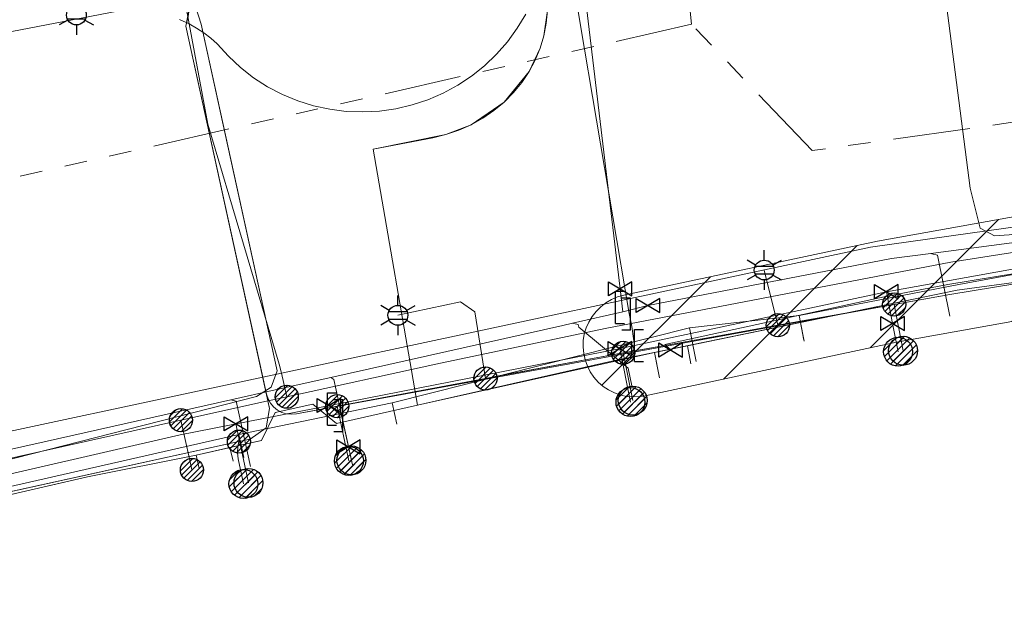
# Model space of a CAD drawing. Header units: metres. Extents: x 197355 to 199157, y 355772 to 356286.
# Tile 82 of 256: x 197862 to 197900, y 355847 to 355870. Entities that reach past the tile are written whole.
import ezdxf
from ezdxf.enums import TextEntityAlignment as Align
from ezdxf.lldxf.tags import DXFTag

# ---------------------------------------------------------------- set-up
doc = ezdxf.new("R2010")
doc.units = ezdxf.units.M
doc.linetypes.add('RI-GWA', pattern=[18.45, 6, -1.8, 1.75, -1.8, 1.75, -1.8, 1.75, -1.8])
for name, color, linetype, lineweight in [('B-WE-KL-BRANDSTOF_ENEXISNETBEHEERB.V.-G', 40, 'KL-BRANDSTOF-N', 18), ('B-WE-KL-BRANDSTOF_ENEXISNETBEHEERB.V.-V', 40, 'Continuous', 18), ('B-WE-KL-DATA_ENEXISNETBEHEERB.V.-G', 90, 'KL-DATA-N', 18), ('B-WE-KL-DATA_HULPSTUK_KPNB.V.-S', 90, 'Continuous', 25), ('B-WE-KL-DATA_KABELBUNDEL_KPNB.V.-G', 90, 'Continuous', 18), ('B-WE-KL-DATA_KABELBUNDEL_ZIGGOB.V.-G', 94, 'Continuous', 18), ('B-WE-KL-DATA_TELECOM_REGGEFIBEROPERATORB.V.-G', 90, 'KL-TELECOM-ALGEMEEN-N', 18), ('B-WE-KL-DATA_TELECOM_ZIGGOB.V.-G', 94, 'KL-TELECOM-ALGEMEEN-N', 18), ('B-WE-KL-ET_LS_ENEXISNETBEHEERB.V.-G', 190, 'KL-LS-N', 18), ('B-WE-KL-ET_LS_HULPSTUK_ENEXISNETBEHEERB.V.-G', 190, 'Continuous', 18), ('B-WE-KL-ET_LS_HULPSTUK_ENEXISNETBEHEERB.V.-S', 190, 'Continuous', 25), ('B-WE-KL-ET_LS_KABELBUNDEL_ENEXISNETBEHEERB.V.-G', 190, 'KL-BUNDEL-N', 18), ('B-WE-KL-ET_MS_10 kV_ENEXISNETBEHEERB.V.-G', 130, 'KL-MS-N', 18), ('B-WE-KL-ET_MS_ENEXISNETBEHEERB.V.-G', 130, 'KL-MS-N', 18), ('B-WE-KL-GAS_HULPSTUK_ENEXISNETBEHEERB.V.-S', 30, 'Continuous', 25), ('B-WE-KL-GAS_LD_AANSLUITLEIDING_30 MBAR_PE_32_ENEXISNETBEHEERB.V.-G', 50, 'KL-GAS-LD-N', 18), ('B-WE-KL-GAS_LD_ENEXISNETBEHEERB.V.-G', 50, 'KL-GAS-LD-N', 18), ('B-WE-KL-GAS_LD_HOOFDLEIDING_30 MBAR_PVC_160_ENEXISNETBEHEERB.V.-G', 50, 'KL-GAS-LD-N', 18), ('B-WE-KL-GAS_LD_HOOFDLEIDING_30 MBAR_PVC_250_ENEXISNETBEHEERB.V.-G', 50, 'KL-GAS-LD-N', 18), ('B-WE-KL-GAS_LD_HOOFDLEIDING_30 MBAR_PVC_ENEXISNETBEHEERB.V.-G', 50, 'KL-GAS-LD-N', 18), ('B-WE-KL-WATER_HULPSTUK_NVWATERLEIDINGMAATSCHAPPIJLIMBURG-S', 170, 'Continuous', 25), ('B-WE-KL-WATER_TRANSPORTLEIDING_NVWATERLEIDINGMAATSCHAPPIJLIMBURG-G', 170, 'KL-WATER-TR-N', 18), ('B-WE-RI-GWA_GEMEENTEROERMOND-G', 30, 'RI-GWA', 18)]:
    doc.layers.add(name, color=color, linetype=linetype, lineweight=lineweight)
doc.styles.add('NLCS-ISO', font='NLCS-ISO.ttf')
doc.styles.get("Standard").update_dxf_attribs({"font": 'isocp.shx'})
tags = doc.linetypes.add('KL-BRANDSTOF-N', pattern='A,4,-0.5,[105,NLCS.SHX,S=0.5,R=0,X=0.75,Y=0],-2,4,-1,["B",Standard,S=1,R=0,X=-0.15,Y=-0.5],-1.5', length=13).pattern_tags.tags
tags[18] = DXFTag(74, 10)
doc.linetypes.add('KL-BUNDEL-N', pattern='A,28,-5,[103,NLCS.SHX,S=1.25,R=0,X=0,Y=0],-5,[103,NLCS.SHX,S=1.25,R=0,X=0,Y=0],-5,[103,NLCS.SHX,S=1.25,R=0,X=0,Y=0],-5,[103,NLCS.SHX,S=1.25,R=0,X=0,Y=0],-5', length=53)
tags = doc.linetypes.add('KL-DATA-N', pattern='A,4,-1,[101,NLCS.SHX,S=0.5,R=0,X=0,Y=0],-1,4,-1,["D",Standard,S=1,R=0,X=-0.25,Y=-0.5],-1.5', length=12.5).pattern_tags.tags
tags[18] = DXFTag(74, 10)
tags = doc.linetypes.add('KL-GAS-LD-N', pattern='A,4,-1,[69,NLCS.SHX,S=0.5,R=0,X=0,Y=0],-1,4,-1,["L",Standard,S=1,R=0,X=0.25,Y=-0.5],-2', length=13).pattern_tags.tags
tags[18] = DXFTag(74, 10)
tags = doc.linetypes.add('KL-LS-N', pattern='A,4,-1,[103,NLCS.SHX,S=0.75,R=0,X=0,Y=0],-1,4,-1,["L",Standard,S=1,R=0,X=0,Y=-0.5],-2', length=13).pattern_tags.tags
tags[18] = DXFTag(74, 10)
tags = doc.linetypes.add('KL-MS-N', pattern='A,4,-1,[103,NLCS.SHX,S=0.75,R=0,X=0,Y=0],-1,4,-1,["M",Standard,S=1,R=0,X=0,Y=-0.5],-2', length=13).pattern_tags.tags
tags[18] = DXFTag(74, 10)
doc.linetypes.add('KL-TELECOM-ALGEMEEN-N', pattern='A,7,-1,[101,NLCS.SHX,S=0.5,R=0,X=0,Y=0],-1', length=9)
doc.linetypes.add('KL-WATER-TR-N', pattern='A,7,-0.5,[168,NLCS.SHX,S=0.75,R=0,X=0.75,Y=0],-2,[168,NLCS.SHX,S=0.75,R=0,X=0.75,Y=0],-2', length=11.5)

# ---------------------------------------------------------------- blocks, each defined once
blk = doc.blocks.new('SKL-ET_HULP_MOF-SO')
h = blk.add_hatch()
h.set_pattern_fill('ANSI31', color=256, scale=6, style=0)
h.set_pattern_definition([(45, (-2.25, -126.982), (-0.53033, 0.53033), [])])
edge = h.paths.add_edge_path()
edge.add_arc((0, 0), 2.25, 0, 360)
at = {"linetype": 'Continuous'}
blk.add_circle((0, 0), 2.25, dxfattribs=at)
blk = doc.blocks.new('SKL-WTB_HULP_AFSLUITER-SO')
for p, q in [((2.3, 1.37), (-2.3, -1.37)), ((-2.3, 1.37), (2.3, -1.37)), ((2.3, -1.37), (2.3, 1.37))]:
    blk.add_line(p, q)
at = {"ltscale": 0.1}
blk.add_line((-2.3, -1.37), (-2.3, 1.37), dxfattribs=at)
blk = doc.blocks.new('SKL-WTB_HULP_AANSLUITPUNT-SO')
h = blk.add_hatch()
h.set_pattern_fill('ANSI31', color=256, scale=3, style=0)
h.set_pattern_definition([(45, (-1.125, -63.491), (-0.265165, 0.265165), [])])
edge = h.paths.add_edge_path()
edge.add_arc((0, 0), 1.125, 0, 360)
at = {"linetype": 'Continuous'}
blk.add_circle((0, 0), 1.125, dxfattribs=at)
blk = doc.blocks.new('SKL-WTB_HULP_VERLOOPSTUK-SO')
for p, q in [((-0.539, -0.383), (-0.539, 0.867)), ((-0.539, 0.867), (-0.193, 0.867)), ((0.048, 0.598), (-0.298, 0.598)), ((0.048, -0.652), (0.048, 0.598)), ((-0.539, -0.383), (-0.193, -0.383)), ((0.048, -0.652), (-0.298, -0.652))]:
    blk.add_line(p, q)
blk = doc.blocks.new('SKL-WTB_HULP_EINDKAP-SO')
for p, q in [((0, -0.625), (0, 0.625)), ((0, 0.625), (0.346, 0.625)), ((0, -0.625), (0.346, -0.625))]:
    blk.add_line(p, q)
blk = doc.blocks.new('SKL-ET_HULP_AANSLUITPUNT-SO')
h = blk.add_hatch()
h.set_pattern_fill('ANSI31', color=256, scale=30, style=0)
h.set_pattern_definition([(45, (-11.25, -634.91), (-2.65165, 2.65165), [])])
edge = h.paths.add_edge_path()
edge.add_arc((0, 0), 11.25, 0, 360)
at = {"linetype": 'Continuous'}
blk.add_circle((0, 0), 11.25, dxfattribs=at)
blk = doc.blocks.new('B-SIE-WEG_LICHTMAST-SO')
at = {"ltscale": 0.1}
for p, q in [((0, 0.386), (0, 0.772)), ((-0.334, 0.193), (-0.668, 0.386)), ((0.334, 0.193), (0.668, 0.386)), ((-0.334, -0.193), (-0.668, -0.386)), ((0.334, -0.193), (0.668, -0.386)), ((0, -0.386), (0, -0.772))]:
    blk.add_line(p, q, dxfattribs=at)
at = {"flags": 128}
for points in [[(-0.354, 0.152), (0.354, 0.152)], [(-0.354, -0.152), (0.354, -0.152)]]:
    blk.add_lwpolyline(points, dxfattribs=at)
at = {"ltscale": 0.1}
blk.add_circle((0, 0), 0.386, dxfattribs=at)
at = {"style": 'NLCS-ISO'}
blk.add_attdef('TYPE', text='', height=0.549, dxfattribs=at).set_placement((0, 0.772), align=Align.BOTTOM_CENTER)

msp = doc.modelspace()

# ---------------------------------------------------------------- hatches: boundary and pattern name
at = {"layer": 'B-WE-KL-BRANDSTOF_ENEXISNETBEHEERB.V.-V'}
h = msp.add_hatch(dxfattribs=at)
h.set_pattern_fill('ANSI31', color=256, style=0)
h.paths.add_polyline_path([(197885.862, 355855.628), (197886.07, 355855.661), (197895.843, 355857.748), (197909.164, 355860.133), (197936.567, 355863.395), (197939.651, 355863.628), (197939.9, 355863.663), (197940.144, 355863.729), (197940.378, 355863.825), (197940.599, 355863.951), (197940.8, 355864.102), (197940.981, 355864.278), (197941.14, 355864.477), (197941.271, 355864.692), (197941.374, 355864.923), (197941.447, 355865.166), (197941.489, 355865.414), (197941.5, 355865.667), (197941.478, 355865.92), (197941.424, 355866.167), (197941.341, 355866.404), (197941.227, 355866.63), (197941.085, 355866.841), (197940.92, 355867.031), (197940.731, 355867.199), (197940.521, 355867.342), (197940.297, 355867.456), (197940.058, 355867.543), (197939.811, 355867.598), (197939.56, 355867.621), (197939.35, 355867.616), (197936.223, 355867.38), (197908.632, 355864.098), (197895.105, 355861.68), (197885.235, 355859.573), (197884.992, 355859.505), (197884.76, 355859.406), (197884.541, 355859.279), (197884.34, 355859.126), (197884.159, 355858.947), (197884.004, 355858.748), (197883.875, 355858.532), (197883.773, 355858.299), (197883.702, 355858.056), (197883.662, 355857.807), (197883.654, 355857.554), (197883.678, 355857.303), (197883.733, 355857.057), (197883.819, 355856.819), (197883.935, 355856.593), (197884.078, 355856.384), (197884.245, 355856.196), (197884.437, 355856.029), (197884.647, 355855.889), (197884.872, 355855.776), (197885.111, 355855.692), (197885.359, 355855.639), (197885.611, 355855.618)])

# ---------------------------------------------------------------- linework, layer by layer
at = {"layer": 'B-WE-KL-BRANDSTOF_ENEXISNETBEHEERB.V.-G', "linetype": 'ByBlock', "ltscale": 0.5, "flags": 128}
msp.add_lwpolyline([(197908.632, 355864.098), (197895.105, 355861.68), (197885.235, 355859.573), (197884.992, 355859.505), (197884.76, 355859.406), (197884.541, 355859.279), (197884.34, 355859.126), (197884.159, 355858.947), (197884.004, 355858.748), (197883.875, 355858.532), (197883.773, 355858.299), (197883.702, 355858.056), (197883.662, 355857.807), (197883.654, 355857.554), (197883.678, 355857.303), (197883.733, 355857.057), (197883.819, 355856.819), (197883.935, 355856.593), (197884.078, 355856.384), (197884.245, 355856.196), (197884.437, 355856.029), (197884.647, 355855.889), (197884.872, 355855.776), (197885.111, 355855.692), (197885.359, 355855.639), (197885.611, 355855.618), (197885.862, 355855.628), (197885.862, 355855.628), (197886.07, 355855.661), (197895.843, 355857.748), (197909.164, 355860.133)], dxfattribs=at)
at = {"layer": 'B-WE-KL-DATA_ENEXISNETBEHEERB.V.-G', "ltscale": 0.5, "flags": 128}
for points in [[(197898.715, 355863.744), (197897.792, 355870.852)], [(197898.715, 355863.744), (197899.074, 355862.287)]]:
    msp.add_lwpolyline(points, dxfattribs=at)
at = {"layer": 'B-WE-KL-DATA_KABELBUNDEL_KPNB.V.-G', "ltscale": 0.5, "flags": 128}
for points in [[(197872.123, 355855.627), (197872.123, 355855.627), (197871.916, 355856.54), (197871.835, 355856.895), (197869.049, 355866.23), (197868.324, 355870.128), (197867.727, 355873.338), (197867.148, 355876.455), (197872.124, 355877.673), (197880.349, 355879.668)], [(197861.432, 355869.83), (197865.537, 355870.628)], [(197867.952, 355870.301), (197868.324, 355870.128), (197868.618, 355869.962), (197868.899, 355869.777), (197869.166, 355869.571), (197869.418, 355869.348), (197869.851, 355868.868), (197870.325, 355868.428), (197870.836, 355868.032), (197871.38, 355867.683), (197871.953, 355867.384), (197872.55, 355867.137), (197873.167, 355866.944), (197873.798, 355866.806), (197874.44, 355866.725), (197875.086, 355866.701), (197875.731, 355866.735), (197876.371, 355866.826), (197877, 355866.973), (197877.614, 355867.176), (197878.208, 355867.432), (197878.776, 355867.741), (197879.314, 355868.098), (197879.819, 355868.502), (197880.286, 355868.949), (197880.711, 355869.435), (197881.092, 355869.958), (197881.424, 355870.512)], [(197869.049, 355866.23), (197871.835, 355856.895)], [(197928.285, 355863.5), (197927.862, 355863.881), (197927.407, 355864.225), (197926.925, 355864.529), (197926.419, 355864.79), (197925.937, 355864.991), (197925.441, 355865.154), (197924.933, 355865.277), (197924.418, 355865.36), (197923.897, 355865.403), (197923.375, 355865.405), (197922.854, 355865.366), (197922.454, 355865.32), (197894.842, 355861.444), (197871.916, 355856.54), (197857.136, 355853.379)], [(197872.122, 355855.627), (197872.123, 355855.627), (197877.918, 355856.893), (197884.519, 355858.28), (197897.965, 355860.866), (197904.344, 355861.864), (197922.297, 355864.537), (197922.811, 355864.591), (197923.327, 355864.599), (197923.842, 355864.563), (197924.352, 355864.482)], [(197872.122, 355855.627), (197871.332, 355855.455), (197868.008, 355854.712)], [(197868.008, 355854.712), (197852.518, 355851.249), (197851.675, 355851.061), (197851.624, 355851.023), (197851.577, 355850.98), (197851.532, 355850.935), (197851.491, 355850.886), (197851.454, 355850.835), (197851.425, 355850.788), (197851.399, 355850.74)], [(197868.436, 355852.776), (197868.341, 355853.213), (197868.009, 355854.712)]]:
    msp.add_lwpolyline(points, dxfattribs=at)
at = {"layer": 'B-WE-KL-DATA_KABELBUNDEL_ZIGGOB.V.-G', "ltscale": 0.5, "flags": 128}
for points in [[(197877.214, 355855.3), (197875.489, 355865.256), (197878.317, 355865.823), (197879.297, 355866.204), (197880.584, 355867.087), (197881.555, 355868.272), (197881.985, 355869.183), (197882.129, 355869.662), (197882.266, 355870.644), (197882.199, 355871.628), (197881.594, 355875.118)], [(197892.115, 355858.515), (197898.204, 355859.767), (197911.739, 355861.597)], [(197887.711, 355857.61), (197892.115, 355858.515)], [(197892.26, 355857.788), (197892.115, 355858.515)], [(197877.214, 355855.3), (197886.43, 355857.347)], [(197886.43, 355857.347), (197887.711, 355857.61)], [(197886.43, 355857.347), (197886.561, 355856.691)], [(197887.852, 355856.907), (197887.711, 355857.61)], [(197886.561, 355856.691), (197886.626, 355856.366)], [(197869.915, 355853.652), (197871.138, 355853.928), (197871.667, 355855.017), (197873.133, 355855.338), (197874.064, 355854.589), (197877.214, 355855.3)], [(197868.602, 355853.356), (197869.915, 355853.652)], [(197870.034, 355853.125), (197869.915, 355853.652)], [(197853.421, 355849.977), (197864.377, 355852.504), (197868.602, 355853.356)], [(197868.715, 355852.837), (197868.602, 355853.356)]]:
    msp.add_lwpolyline(points, dxfattribs=at)
at = {"layer": 'B-WE-KL-DATA_TELECOM_REGGEFIBEROPERATORB.V.-G', "ltscale": 0.5, "flags": 128}
for points in [[(197929.736, 355864.285), (197926.543, 355863.93), (197909.027, 355861.889), (197905.452, 355861.311), (197898.279, 355859.99), (197892.056, 355858.781), (197887.79, 355858.311), (197876.227, 355855.383), (197870.26, 355854.16), (197854.238, 355850.51), (197851.138, 355849.967), (197849.889, 355849.642), (197847.627, 355849.059), (197842.301, 355848.103), (197839.879, 355847.587), (197833.833, 355845.718), (197828.227, 355843.769), (197819.366, 355840.827), (197814.055, 355838.824), (197810.191, 355837.757), (197802.877, 355835.304), (197792.865, 355832.655), (197791.826, 355832.334), (197775.748, 355827.132), (197765.264, 355823.656), (197762.989, 355830.287), (197761.643, 355834.212), (197759.273, 355842.308), (197756.835, 355845.436), (197757.19, 355845.731), (197744.752, 355861.679), (197740.156, 355867.5), (197744.753, 355871.122), (197744.166, 355872.365), (197745.016, 355872.766), (197742.473, 355878.155), (197738.602, 355886.311), (197732.5, 355898.963), (197724.413, 355916.969), (197720.94, 355923.877), (197714.999, 355936.39), (197714.681, 355937.065), (197706.836, 355953.78), (197699.38, 355969.482), (197692.164, 355985.444), (197694.317, 355986.686), (197689.687, 355994.559), (197687.684, 355997.965), (197686.555, 355999.885), (197679.157, 356012.467), (197671.774, 356025.823), (197666.725, 356034.22), (197666.018, 356035.389)], [(197892.056, 355858.781), (197898.279, 355859.99), (197905.452, 355861.311), (197909.027, 355861.889)], [(197887.79, 355858.311), (197892.056, 355858.781)], [(197892.056, 355858.781), (197892.247, 355857.829)], [(197876.227, 355855.383), (197887.79, 355858.311)], [(197887.79, 355858.311), (197888.055, 355856.99)], [(197870.26, 355854.16), (197876.227, 355855.383)], [(197876.227, 355855.383), (197876.407, 355854.559)], [(197854.238, 355850.51), (197870.26, 355854.16)], [(197870.26, 355854.16), (197870.457, 355853.26)]]:
    msp.add_lwpolyline(points, dxfattribs=at)
at = {"layer": 'B-WE-KL-DATA_TELECOM_ZIGGOB.V.-G', "ltscale": 0.5, "flags": 128}
for points in [[(197633.219, 356080.166), (197632.987, 356079.84), (197634.817, 356078.352), (197636.453, 356077.011), (197637.645, 356076.029), (197638.856, 356075.026), (197640.532, 356073.631), (197642.243, 356072.198), (197643.986, 356070.73), (197645.762, 356069.226), (197650.251, 356065.146), (197652.449, 356062.751), (197656.163, 356062.842), (197657.945, 356064.061), (197658.291, 356063.556), (197658.862, 356062.734), (197672.25, 356042.335), (197683.884, 356025.299), (197687.438, 356018.412), (197691.309, 356021.043), (197710.775, 355988.452), (197708.447, 355985.745), (197718.28, 355968.837), (197722.112, 355967.596), (197743.899, 355920.915), (197743.89, 355919.314), (197744.477, 355917.967), (197746.343, 355913.885), (197750.97, 355903.644), (197751.459, 355902.578), (197763.965, 355875.336), (197771.006, 355860.102), (197776.715, 355848.604), (197779.452, 355838.765), (197783.328, 355828.491), (197793.092, 355831.763), (197830.793, 355844.491), (197831.296, 355845.359), (197832.721, 355845.83), (197834.135, 355845.244), (197840.455, 355847.335), (197842.435, 355848.055), (197852.014, 355849.652), (197864.377, 355852.504), (197868.602, 355853.356), (197871.138, 355853.928), (197871.667, 355855.017), (197873.133, 355855.338), (197874.064, 355854.589), (197884.774, 355857.006), (197886.43, 355857.347), (197886.626, 355856.366)], [(197633.219, 356080.166), (197632.987, 356079.84), (197634.817, 356078.352), (197636.453, 356077.011), (197637.645, 356076.029), (197638.856, 356075.026), (197640.532, 356073.631), (197642.243, 356072.198), (197643.986, 356070.73), (197645.762, 356069.226), (197650.251, 356065.146), (197652.449, 356062.751), (197656.163, 356062.842), (197657.945, 356064.061), (197658.291, 356063.556), (197658.862, 356062.734), (197672.25, 356042.335), (197683.884, 356025.299), (197687.438, 356018.412), (197691.309, 356021.043), (197710.775, 355988.452), (197708.447, 355985.745), (197718.28, 355968.837), (197722.112, 355967.596), (197743.899, 355920.915), (197743.89, 355919.314), (197744.477, 355917.967), (197746.343, 355913.885), (197750.97, 355903.644), (197751.459, 355902.578), (197763.965, 355875.336), (197771.006, 355860.102), (197776.715, 355848.604), (197779.452, 355838.765), (197783.328, 355828.491), (197793.092, 355831.763), (197830.793, 355844.491), (197831.296, 355845.359), (197832.721, 355845.83), (197834.135, 355845.244), (197840.455, 355847.335), (197842.435, 355848.055), (197852.014, 355849.652), (197864.377, 355852.504), (197868.602, 355853.356), (197871.138, 355853.928), (197871.667, 355855.017), (197873.133, 355855.338), (197874.064, 355854.589), (197884.774, 355857.006), (197886.43, 355857.347), (197886.626, 355856.366)], [(197886.626, 355856.366), (197886.43, 355857.347), (197884.774, 355857.006), (197874.064, 355854.589), (197873.133, 355855.338), (197871.667, 355855.017), (197871.138, 355853.928), (197868.602, 355853.356), (197864.377, 355852.504), (197852.014, 355849.652), (197842.435, 355848.055), (197840.455, 355847.335), (197834.135, 355845.244), (197832.721, 355845.83), (197831.296, 355845.359), (197830.793, 355844.491), (197793.092, 355831.763), (197783.328, 355828.491), (197779.452, 355838.765), (197776.715, 355848.604), (197767.298, 355858.352), (197746.632, 355901.588), (197719.742, 355960.851), (197715.586, 355968.171), (197712.853, 355966.789)], [(197832.165, 355845.12), (197832.008, 355845.594), (197832.721, 355845.83), (197834.135, 355845.244), (197840.455, 355847.335), (197842.435, 355848.055), (197852.014, 355849.652), (197864.377, 355852.504), (197868.602, 355853.356), (197871.138, 355853.928), (197871.667, 355855.017), (197873.133, 355855.338), (197874.064, 355854.589), (197877.214, 355855.3), (197875.489, 355865.256), (197877.804, 355865.7), (197878.317, 355865.823), (197878.817, 355865.992), (197879.297, 355866.204), (197879.755, 355866.46), (197880.185, 355866.755), (197880.584, 355867.087), (197880.947, 355867.453), (197881.272, 355867.849), (197881.555, 355868.272), (197881.793, 355868.718), (197881.985, 355869.183), (197882.129, 355869.662), (197882.223, 355870.15), (197882.266, 355870.644), (197882.258, 355871.138), (197882.199, 355871.628), (197880.347, 355882.319), (197878.896, 355890.745), (197878.445, 355890.667)], [(197757.587, 355889.23), (197763.965, 355875.336), (197771.006, 355860.102), (197776.715, 355848.604), (197779.452, 355838.765), (197783.328, 355828.491), (197793.092, 355831.763), (197830.793, 355844.491), (197831.296, 355845.359), (197832.721, 355845.83), (197834.135, 355845.244), (197840.455, 355847.335), (197842.435, 355848.055), (197852.014, 355849.652), (197864.377, 355852.504), (197868.602, 355853.356), (197871.138, 355853.928), (197871.667, 355855.017), (197873.133, 355855.338), (197874.064, 355854.589), (197884.774, 355857.006), (197886.43, 355857.347), (197886.626, 355856.366)], [(197832.165, 355845.12), (197832.008, 355845.594), (197832.721, 355845.83), (197834.135, 355845.244), (197840.455, 355847.335), (197842.435, 355848.055), (197852.014, 355849.652), (197864.377, 355852.504), (197868.602, 355853.356), (197871.138, 355853.928), (197871.667, 355855.017), (197873.133, 355855.338), (197874.064, 355854.589), (197877.214, 355855.3), (197875.489, 355865.256), (197877.804, 355865.7), (197878.317, 355865.823), (197878.817, 355865.992), (197879.297, 355866.204), (197879.755, 355866.46), (197880.185, 355866.755), (197880.584, 355867.087), (197880.947, 355867.453), (197881.272, 355867.849), (197881.555, 355868.272), (197881.793, 355868.718), (197881.985, 355869.183), (197882.129, 355869.662), (197882.223, 355870.15), (197882.266, 355870.644), (197882.258, 355871.138), (197882.199, 355871.628), (197881.594, 355875.118)], [(198004.491, 355861.343), (198004.593, 355861.434), (198000.806, 355865.666), (197997.953, 355865.89), (197989.709, 355866.652), (197981.243, 355867.027), (197959.995, 355866.333), (197956.654, 355866.207), (197953.309, 355866.049), (197951.81, 355865.967), (197946.79, 355865.645), (197941.762, 355865.248), (197938.486, 355864.95), (197935.208, 355864.621), (197931.927, 355864.261), (197928.645, 355863.869), (197925.56, 355863.472), (197922.474, 355863.048), (197898.204, 355859.767), (197886.43, 355857.347), (197886.626, 355856.366)], [(198004.41, 355861.638), (198000.806, 355865.666), (197997.953, 355865.89), (197989.709, 355866.652), (197981.243, 355867.027), (197959.995, 355866.333), (197956.654, 355866.207), (197953.309, 355866.049), (197951.81, 355865.967), (197946.79, 355865.645), (197941.762, 355865.248), (197938.486, 355864.95), (197935.208, 355864.621), (197931.927, 355864.261), (197928.645, 355863.869), (197925.56, 355863.472), (197922.474, 355863.048), (197898.204, 355859.767), (197886.43, 355857.347), (197886.626, 355856.366)], [(198004.864, 355861.131), (198000.806, 355865.666), (197997.953, 355865.89), (197989.709, 355866.652), (197981.243, 355867.027), (197959.995, 355866.333), (197956.654, 355866.207), (197953.309, 355866.049), (197951.81, 355865.967), (197946.79, 355865.645), (197941.762, 355865.248), (197938.486, 355864.95), (197935.208, 355864.621), (197931.927, 355864.261), (197928.645, 355863.869), (197925.56, 355863.472), (197922.474, 355863.048), (197898.204, 355859.767), (197886.43, 355857.347), (197886.626, 355856.366)], [(197930.181, 355829.873), (197930.345, 355836.393), (197930.344, 355836.461), (197929.645, 355858.891), (197929.552, 355862.541), (197928.645, 355863.869), (197925.56, 355863.472), (197922.474, 355863.048), (197898.204, 355859.767), (197886.43, 355857.347), (197886.626, 355856.366)], [(197940.907, 355857.756), (197940.032, 355857.776), (197940.036, 355862.547), (197929.559, 355862.28), (197929.552, 355862.541), (197928.645, 355863.869), (197925.56, 355863.472), (197922.474, 355863.048), (197898.204, 355859.767), (197886.43, 355857.347), (197886.561, 355856.691)], [(197892.26, 355857.788), (197892.115, 355858.515), (197884.774, 355857.006), (197874.064, 355854.589), (197873.133, 355855.338), (197871.667, 355855.017), (197871.138, 355853.928), (197868.602, 355853.356), (197864.377, 355852.504), (197852.014, 355849.652), (197842.435, 355848.055), (197840.455, 355847.335), (197834.135, 355845.244), (197832.721, 355845.83), (197832.008, 355845.594), (197832.165, 355845.12)], [(197887.852, 355856.907), (197887.711, 355857.61), (197884.774, 355857.006), (197874.064, 355854.589), (197873.133, 355855.338), (197871.667, 355855.017), (197871.138, 355853.928), (197868.602, 355853.356), (197864.377, 355852.504), (197852.014, 355849.652), (197842.435, 355848.055), (197840.455, 355847.335), (197834.135, 355845.244), (197832.721, 355845.83), (197832.008, 355845.594), (197832.165, 355845.12)], [(197832.165, 355845.12), (197832.008, 355845.594), (197832.721, 355845.83), (197834.135, 355845.244), (197840.455, 355847.335), (197842.435, 355848.055), (197852.014, 355849.652), (197864.377, 355852.504), (197868.602, 355853.356), (197871.138, 355853.928), (197871.667, 355855.017), (197873.133, 355855.338), (197874.064, 355854.589), (197884.774, 355857.006), (197886.43, 355857.347), (197886.626, 355856.366)], [(197886.561, 355856.691), (197886.626, 355856.366)], [(197870.034, 355853.125), (197869.915, 355853.652), (197868.602, 355853.356), (197864.377, 355852.504), (197852.014, 355849.652), (197842.435, 355848.055), (197840.455, 355847.335), (197834.135, 355845.244), (197832.721, 355845.83), (197832.008, 355845.594), (197832.165, 355845.12)], [(197868.715, 355852.837), (197868.602, 355853.356), (197864.377, 355852.504), (197852.014, 355849.652), (197842.435, 355848.055), (197840.455, 355847.335), (197834.135, 355845.244), (197832.721, 355845.83), (197832.008, 355845.594), (197832.165, 355845.12)]]:
    msp.add_lwpolyline(points, dxfattribs=at)
at = {"layer": 'B-WE-KL-ET_LS_ENEXISNETBEHEERB.V.-G', "ltscale": 0.5, "flags": 128}
for points in [[(197870.293, 355872.148), (197868.372, 355871.696), (197868.325, 355871.667), (197868.32, 355871.611), (197868.334, 355871.548), (197868.357, 355871.168), (197868.342, 355870.787), (197868.289, 355870.409), (197868.2, 355870.039), (197871.336, 355855.727), (197871.395, 355855.544), (197871.488, 355855.376), (197871.611, 355855.228), (197871.761, 355855.107), (197871.93, 355855.017), (197872.114, 355854.961), (197872.305, 355854.941), (197872.497, 355854.958), (197884.365, 355857.181), (197897.923, 355859.6), (197908.193, 355861.285), (197912.991, 355861.989), (197917.217, 355862.575), (197920.188, 355862.968), (197921.699, 355863.162), (197924.325, 355863.489), (197930.154, 355864.188), (197933.358, 355864.547), (197936.565, 355864.88), (197940.223, 355865.227), (197942.575, 355865.432), (197944.929, 355865.623), (197959.673, 355866.193), (197966.657, 355866.605), (197981.273, 355866.87), (197991.383, 355866.352)], [(197868.93, 355871.827), (197868.372, 355871.696), (197868.32, 355871.611), (197868.334, 355871.548), (197868.797, 355870.115), (197871.751, 355856.635), (197871.519, 355855.999), (197870.945, 355855.639), (197855.336, 355851.656), (197853.796, 355851.203), (197860.945, 355853.087), (197855.336, 355851.656), (197853.796, 355851.203)], [(197868.93, 355871.827), (197868.372, 355871.696), (197868.325, 355871.667), (197868.32, 355871.611), (197868.334, 355871.548), (197868.357, 355871.168), (197868.342, 355870.787), (197868.289, 355870.409), (197868.2, 355870.039), (197871.336, 355855.727), (197871.395, 355855.544), (197871.488, 355855.376), (197871.611, 355855.228), (197871.761, 355855.107), (197871.93, 355855.017), (197872.114, 355854.961), (197872.305, 355854.941), (197872.497, 355854.958), (197884.365, 355857.181), (197897.923, 355859.6), (197908.193, 355861.285), (197912.991, 355861.989), (197917.217, 355862.575), (197920.188, 355862.968), (197921.699, 355863.162), (197924.325, 355863.489), (197926.953, 355863.803)], [(197868.93, 355871.827), (197868.372, 355871.696), (197868.32, 355871.611), (197868.334, 355871.548), (197868.342, 355870.787), (197868.2, 355870.039), (197871.459, 355855.166), (197871.324, 355854.413), (197870.696, 355853.975), (197870.265, 355853.88)], [(197891.233, 355858.407), (197890.701, 355860.552)], [(197879.856, 355856.337), (197879.448, 355858.923), (197878.881, 355859.312), (197876.447, 355858.792)], [(197895.758, 355859.214), (197896.105, 355857.415)], [(197885.213, 355857.332), (197885.585, 355855.476)], [(197874.088, 355855.256), (197874.541, 355853.128)], [(197870.265, 355853.88), (197862.182, 355852.109), (197855.195, 355850.578), (197852.088, 355849.898), (197851.938, 355849.865), (197848.812, 355849.18), (197843.232, 355848.485), (197842.429, 355848.298), (197841.488, 355848.061), (197840.551, 355847.807), (197840.146, 355847.692), (197839.742, 355847.573), (197839.643, 355847.544), (197839.545, 355847.514), (197839.02, 355847.353), (197838.496, 355847.186), (197832.282, 355845.129), (197829.287, 355844.138), (197826.047, 355843.066), (197822.734, 355841.969), (197819.744, 355840.98), (197818.724, 355840.642), (197813.197, 355838.813), (197807.092, 355836.793), (197805.382, 355836.227), (197801.439, 355834.922), (197800.266, 355834.534), (197799.701, 355834.347), (197799.288, 355834.21), (197798.184, 355833.845), (197792.588, 355831.993), (197786.831, 355830.036), (197783.775, 355829.044), (197782.155, 355828.517), (197832.282, 355845.129), (197829.287, 355844.138), (197826.047, 355843.066), (197822.734, 355841.969), (197819.744, 355840.98), (197818.724, 355840.642), (197813.197, 355838.813), (197807.092, 355836.793), (197805.382, 355836.227), (197801.439, 355834.922), (197800.266, 355834.534), (197799.701, 355834.347), (197799.288, 355834.21), (197798.184, 355833.845), (197792.588, 355831.993), (197786.831, 355830.036), (197783.775, 355829.044), (197782.155, 355828.517)], [(197870.265, 355853.88), (197870.226, 355853.686), (197870.203, 355853.448), (197870.229, 355853.211), (197870.438, 355852.232)]]:
    msp.add_lwpolyline(points, dxfattribs=at)
at = {"layer": 'B-WE-KL-ET_LS_HULPSTUK_ENEXISNETBEHEERB.V.-G', "ltscale": 0.5, "flags": 128}
for points in [[(197868.2, 355870.039), (197871.165, 355856.506)], [(197871.751, 355856.635), (197869.72, 355865.897)]]:
    msp.add_lwpolyline(points, dxfattribs=at)
at = {"layer": 'B-WE-KL-ET_LS_KABELBUNDEL_ENEXISNETBEHEERB.V.-G', "ltscale": 0.5, "flags": 128}
for points in [[(197868.334, 355871.548), (197868.342, 355870.787), (197868.2, 355870.039)], [(197868.334, 355871.548), (197868.797, 355870.115), (197869.72, 355865.897)], [(197868.2, 355870.039), (197871.165, 355856.506)], [(197869.72, 355865.897), (197871.751, 355856.635)], [(197926.953, 355863.803), (197924.325, 355863.489), (197921.699, 355863.162), (197920.188, 355862.968), (197918.677, 355862.77), (197917.947, 355862.673), (197917.217, 355862.575), (197912.991, 355861.989), (197908.769, 355861.371), (197908.687, 355861.359), (197908.44, 355861.322), (197908.193, 355861.285), (197897.923, 355859.6), (197895.758, 355859.214), (197891.233, 355858.407), (197888.444, 355857.909), (197885.213, 355857.332), (197884.855, 355857.268), (197884.365, 355857.181), (197880.361, 355856.432), (197879.856, 355856.337), (197874.088, 355855.256), (197873.568, 355855.159), (197872.497, 355854.958), (197895.758, 355859.214), (197891.233, 355858.407), (197888.444, 355857.909), (197885.213, 355857.332), (197884.855, 355857.268), (197884.365, 355857.181), (197880.361, 355856.432), (197879.856, 355856.337), (197874.088, 355855.256), (197873.568, 355855.159), (197872.497, 355854.958), (197895.758, 355859.214), (197891.233, 355858.407), (197888.444, 355857.909), (197885.213, 355857.332), (197884.855, 355857.268), (197884.365, 355857.181), (197880.361, 355856.432), (197879.856, 355856.337), (197874.088, 355855.256), (197873.568, 355855.159), (197872.497, 355854.958), (197872.305, 355854.941), (197872.114, 355854.961), (197871.93, 355855.017), (197871.761, 355855.107), (197871.611, 355855.228), (197871.488, 355855.376), (197871.395, 355855.544), (197871.336, 355855.727)], [(197871.751, 355856.635), (197871.519, 355855.999), (197870.945, 355855.639), (197855.336, 355851.656), (197853.796, 355851.203)], [(197871.165, 355856.506), (197871.336, 355855.727)], [(197871.336, 355855.727), (197871.459, 355855.166), (197871.324, 355854.413), (197870.696, 355853.975), (197870.265, 355853.88)], [(197870.265, 355853.88), (197848.812, 355849.18)]]:
    msp.add_lwpolyline(points, dxfattribs=at)
at = {"layer": 'B-WE-KL-ET_MS_10 kV_ENEXISNETBEHEERB.V.-G', "ltscale": 0.5, "flags": 128}
for points in [[(198005.409, 355853.706), (198007.467, 355853.361), (198007.808, 355853.31), (198008.294, 355856.568), (198008.25, 355857.196), (198008.06, 355857.754), (197999.736, 355867.838), (197986.89, 355868.2), (197980.875, 355868.249), (197967.818, 355868.043), (197959.047, 355867.736), (197941.283, 355866.853), (197939.161, 355866.664), (197928.84, 355865.956), (197926.84, 355865.377), (197920.965, 355864.454), (197906.188, 355862.659), (197900.232, 355861.919), (197899.655, 355861.886), (197899.101, 355862.176), (197898.715, 355863.744), (197897.792, 355870.852), (197897.618, 355871.646), (197897.474, 355872.346), (197896.444, 355872.781), (197892.415, 355874.228), (197891.462, 355874.956), (197890.176, 355876.646), (197888.948, 355879.911)], [(198005.409, 355853.706), (198007.467, 355853.361), (198007.808, 355853.31), (198008.294, 355856.568), (198008.25, 355857.196), (198008.06, 355857.754), (197999.736, 355867.838), (197986.89, 355868.2), (197980.875, 355868.249), (197967.818, 355868.043), (197959.047, 355867.736), (197941.283, 355866.853), (197939.161, 355866.664), (197928.84, 355865.956), (197926.84, 355865.377), (197920.965, 355864.454), (197906.188, 355862.659), (197900.232, 355861.919), (197899.655, 355861.886), (197899.101, 355862.176), (197898.715, 355863.744), (197897.792, 355870.852), (197897.618, 355871.646), (197897.474, 355872.346), (197896.444, 355872.781), (197892.415, 355874.228), (197891.462, 355874.956), (197890.176, 355876.646), (197888.948, 355879.911)], [(198005.409, 355853.706), (198007.467, 355853.361), (198007.808, 355853.31), (198008.294, 355856.568), (198008.25, 355857.196), (198008.06, 355857.754), (197999.736, 355867.838), (197986.89, 355868.2), (197980.875, 355868.249), (197967.818, 355868.043), (197959.047, 355867.736), (197941.283, 355866.853), (197939.161, 355866.664), (197928.84, 355865.956), (197926.84, 355865.377), (197920.965, 355864.454), (197906.188, 355862.659), (197900.232, 355861.919), (197899.655, 355861.886), (197899.101, 355862.176), (197898.715, 355863.744), (197897.792, 355870.852), (197897.618, 355871.646), (197897.474, 355872.346), (197896.444, 355872.781), (197892.415, 355874.228), (197891.462, 355874.956), (197890.176, 355876.646), (197888.948, 355879.911)], [(198005.409, 355853.706), (198007.467, 355853.361), (198007.808, 355853.31), (198008.294, 355856.568), (198008.25, 355857.196), (198008.06, 355857.754), (197999.736, 355867.838), (197986.89, 355868.2), (197980.875, 355868.249), (197967.818, 355868.043), (197959.047, 355867.736), (197941.283, 355866.853), (197939.161, 355866.664), (197928.84, 355865.956), (197926.84, 355865.377), (197920.965, 355864.454), (197906.188, 355862.659), (197900.232, 355861.919), (197899.655, 355861.886), (197899.101, 355862.176), (197898.715, 355863.744), (197897.792, 355870.852), (197897.618, 355871.646), (197897.474, 355872.346), (197896.444, 355872.781), (197892.415, 355874.228), (197891.462, 355874.956), (197889.772, 355875.792)], [(198005.409, 355853.706), (198007.467, 355853.361), (198007.808, 355853.31), (198008.294, 355856.568), (198008.25, 355857.196), (198008.06, 355857.754), (197999.736, 355867.838), (197986.89, 355868.2), (197980.875, 355868.249), (197967.818, 355868.043), (197959.047, 355867.736), (197941.283, 355866.853), (197939.161, 355866.664), (197928.84, 355865.956), (197926.84, 355865.377), (197920.965, 355864.454), (197906.188, 355862.659), (197900.232, 355861.919), (197899.655, 355861.886), (197899.101, 355862.176), (197898.715, 355863.744), (197897.792, 355870.852), (197897.618, 355871.646), (197897.474, 355872.346), (197896.444, 355872.781), (197892.415, 355874.228), (197891.462, 355874.956), (197889.772, 355875.792)], [(198005.409, 355853.706), (198007.467, 355853.361), (198007.808, 355853.31), (198008.294, 355856.568), (198008.25, 355857.196), (198008.06, 355857.754), (197999.736, 355867.838), (197986.89, 355868.2), (197980.875, 355868.249), (197967.818, 355868.043), (197959.047, 355867.736), (197941.283, 355866.853), (197939.161, 355866.664), (197928.84, 355865.956), (197926.84, 355865.377), (197920.965, 355864.454), (197906.188, 355862.659), (197900.232, 355861.919), (197899.655, 355861.886), (197899.101, 355862.176), (197898.715, 355863.744), (197897.792, 355870.852), (197897.618, 355871.646), (197897.474, 355872.346), (197896.444, 355872.781), (197892.415, 355874.228), (197891.462, 355874.956), (197889.772, 355875.792)]]:
    msp.add_lwpolyline(points, dxfattribs=at)
at = {"layer": 'B-WE-KL-ET_MS_ENEXISNETBEHEERB.V.-G', "ltscale": 0.5, "flags": 128}
for points in [[(197898.715, 355863.744), (197897.792, 355870.852)], [(197899.074, 355862.287), (197898.715, 355863.744)], [(197900.232, 355861.919), (197899.655, 355861.886), (197899.101, 355862.176), (197899.074, 355862.287)]]:
    msp.add_lwpolyline(points, dxfattribs=at)
at = {"layer": 'B-WE-KL-GAS_LD_AANSLUITLEIDING_30 MBAR_PE_32_ENEXISNETBEHEERB.V.-G', "ltscale": 0.5, "flags": 128}
for points in [[(197895.457, 355859.711), (197895.696, 355858.475)], [(197873.765, 355855.281), (197874.254, 355854.908)]]:
    msp.add_lwpolyline(points, dxfattribs=at)
at = {"layer": 'B-WE-KL-GAS_LD_ENEXISNETBEHEERB.V.-G', "ltscale": 0.5, "flags": 128}
for points in [[(197907.721, 355861.612), (197897.848, 355859.993), (197895.491, 355859.536), (197886.831, 355857.66), (197887.063, 355857.443)], [(197895.696, 355858.475), (197895.909, 355857.377)], [(197885.084, 355857.496), (197885.497, 355855.417)], [(197874.254, 355854.908), (197874.526, 355853.672)], [(197870.144, 355854.573), (197870.634, 355852.275)], [(197874.526, 355853.672), (197874.64, 355853.15)]]:
    msp.add_lwpolyline(points, dxfattribs=at)
at = {"layer": 'B-WE-KL-GAS_LD_HOOFDLEIDING_30 MBAR_PVC_160_ENEXISNETBEHEERB.V.-G', "ltscale": 0.5, "flags": 128}
msp.add_lwpolyline([(197882.231, 355878.173), (197883.543, 355870.149), (197885.453, 355858.863)], dxfattribs=at)
at = {"layer": 'B-WE-KL-GAS_LD_HOOFDLEIDING_30 MBAR_PVC_250_ENEXISNETBEHEERB.V.-G', "ltscale": 0.5, "flags": 128}
msp.add_lwpolyline([(197939.5, 355865.622), (197936.374, 355865.386), (197933.207, 355865.012), (197908.869, 355862.112), (197895.457, 355859.711), (197885.653, 355857.617)], dxfattribs=at)
at = {"layer": 'B-WE-KL-GAS_LD_HOOFDLEIDING_30 MBAR_PVC_ENEXISNETBEHEERB.V.-G', "ltscale": 0.5, "flags": 128}
for points in [[(197885.453, 355858.863), (197885.544, 355858.362), (197885.616, 355857.895), (197885.653, 355857.617)], [(197766.073, 355823.703), (197798.419, 355834.432), (197798.704, 355834.524), (197802.643, 355835.83), (197806.058, 355836.969), (197816.026, 355840.271), (197819.328, 355841.369), (197834.981, 355846.548), (197867.973, 355854.148), (197885.112, 355857.501), (197885.653, 355857.617)]]:
    msp.add_lwpolyline(points, dxfattribs=at)
at = {"layer": 'B-WE-KL-WATER_TRANSPORTLEIDING_NVWATERLEIDINGMAATSCHAPPIJLIMBURG-G', "ltscale": 0.5, "flags": 128}
for points in [[(197885.204, 355858.927), (197885.096, 355859.82), (197883.65, 355871.983), (197883.646, 355872.026)], [(197885.204, 355858.927), (197886.175, 355859.173), (197895.651, 355860.999), (197897.179, 355861.2), (197908.495, 355862.69), (197909.798, 355862.862), (197913.651, 355863.368), (197917.811, 355863.905), (197924.16, 355864.849), (197929.36, 355865.623), (197939.223, 355866.653)], [(197897.179, 355861.2), (197897.228, 355861.188), (197897.446, 355861.135), (197897.921, 355858.759)], [(197885.204, 355858.927), (197883.248, 355858.488), (197882.866, 355858.402), (197873.833, 355856.375), (197871.678, 355855.892), (197869.946, 355855.503), (197862.682, 355853.874), (197858.556, 355852.948), (197857.473, 355852.705), (197853.686, 355851.855), (197853.654, 355851.848), (197850.864, 355851.222), (197848.485, 355850.681), (197842.399, 355849.298), (197838.234, 355848.271), (197837.817, 355848.15), (197835.273, 355847.412), (197834.881, 355847.28), (197830.727, 355845.878), (197828.888, 355845.257), (197826.026, 355844.291), (197823.794, 355843.538), (197819.853, 355842.207), (197818.092, 355841.613), (197817.801, 355841.515), (197817.198, 355841.311), (197816.381, 355841.036), (197812.112, 355839.595), (197806.119, 355837.572), (197805.16, 355837.248), (197802.744, 355836.433), (197800.127, 355835.549), (197797.543, 355834.677), (197795.032, 355833.829), (197780.123, 355828.785)], [(197883.248, 355858.488), (197883.297, 355858.476), (197883.464, 355858.434), (197883.484, 355858.336), (197885.402, 355856.732), (197885.546, 355856.047)], [(197873.833, 355856.375), (197873.875, 355856.348), (197873.952, 355856.3), (197874.677, 355852.978)], [(197869.946, 355855.503), (197869.995, 355855.491), (197870.162, 355855.449), (197870.717, 355852.909)]]:
    msp.add_lwpolyline(points, dxfattribs=at)
at = {"layer": 'B-WE-RI-GWA_GEMEENTEROERMOND-G', "ltscale": 0.5, "flags": 128}
for points in [[(197887.872, 355870.111), (197887.44, 355874.419)], [(197935.235, 355871.239), (197892.569, 355865.197)], [(197887.872, 355870.111), (197841.895, 355859.71)], [(197892.569, 355865.197), (197887.872, 355870.111)]]:
    msp.add_lwpolyline(points, dxfattribs=at)

# ---------------------------------------------------------------- block references
at = {"layer": 'B-WE-KL-DATA_HULPSTUK_KPNB.V.-S', "xscale": 0.2, "yscale": 0.2, "zscale": 0.2}
for p in [(197872.122, 355855.627), (197872.122, 355855.627), (197872.123, 355855.627), (197868.008, 355854.712), (197868.008, 355854.712), (197868.009, 355854.712), (197868.436, 355852.776)]:
    msp.add_blockref('SKL-ET_HULP_MOF-SO', p, dxfattribs=at)
at = {"layer": 'B-WE-KL-ET_LS_HULPSTUK_ENEXISNETBEHEERB.V.-S'}
for p in [(197863.939, 355870.471), (197890.701, 355860.552), (197876.447, 355858.792)]:
    msp.add_blockref('B-SIE-WEG_LICHTMAST-SO', p, dxfattribs=at)
for name, p, xscale, yscale, zscale in [('SKL-ET_HULP_MOF-SO', (197895.758, 355859.214), 0.2, 0.2, 0.2), ('SKL-ET_HULP_MOF-SO', (197891.233, 355858.407), 0.2, 0.2, 0.2), ('SKL-ET_HULP_MOF-SO', (197885.213, 355857.332), 0.2, 0.2, 0.2), ('SKL-ET_HULP_AANSLUITPUNT-SO', (197896.105, 355857.415), 0.05, 0.05, 0.05), ('SKL-ET_HULP_MOF-SO', (197879.856, 355856.337), 0.2, 0.2, 0.2), ('SKL-ET_HULP_AANSLUITPUNT-SO', (197885.585, 355855.476), 0.05, 0.05, 0.05), ('SKL-ET_HULP_MOF-SO', (197874.088, 355855.256), 0.2, 0.2, 0.2), ('SKL-ET_HULP_MOF-SO', (197870.265, 355853.88), 0.2, 0.2, 0.2), ('SKL-ET_HULP_MOF-SO', (197870.265, 355853.88), 0.2, 0.2, 0.2), ('SKL-ET_HULP_AANSLUITPUNT-SO', (197874.541, 355853.128), 0.05, 0.05, 0.05), ('SKL-ET_HULP_AANSLUITPUNT-SO', (197870.438, 355852.232), 0.05, 0.05, 0.05)]:
    msp.add_blockref(name, p, dxfattribs=dict(at, xscale=xscale, yscale=yscale, zscale=zscale))
at = {"layer": 'B-WE-KL-GAS_HULPSTUK_ENEXISNETBEHEERB.V.-S'}
for name, p in [('SKL-WTB_HULP_VERLOOPSTUK-SO', (197885.453, 355858.863)), ('SKL-WTB_HULP_EINDKAP-SO', (197885.653, 355857.617)), ('SKL-WTB_HULP_VERLOOPSTUK-SO', (197874.254, 355854.908))]:
    msp.add_blockref(name, p, dxfattribs=at)
for name, p, xscale, yscale, zscale in [('SKL-WTB_HULP_AFSLUITER-SO', (197895.457, 355859.711), 0.2, 0.2, 0.2), ('SKL-WTB_HULP_AFSLUITER-SO', (197895.696, 355858.475), 0.2, 0.2, 0.2), ('SKL-WTB_HULP_AFSLUITER-SO', (197885.084, 355857.496), 0.2, 0.2, 0.2), ('SKL-WTB_HULP_AANSLUITPUNT-SO', (197895.909, 355857.377), 0.5, 0.5, 0.5), ('SKL-WTB_HULP_AFSLUITER-SO', (197887.063, 355857.443), 0.2, 0.2, 0.2), ('SKL-WTB_HULP_AANSLUITPUNT-SO', (197885.497, 355855.417), 0.5, 0.5, 0.5), ('SKL-WTB_HULP_AFSLUITER-SO', (197873.765, 355855.281), 0.2, 0.2, 0.2), ('SKL-WTB_HULP_AFSLUITER-SO', (197870.144, 355854.573), 0.2, 0.2, 0.2), ('SKL-WTB_HULP_AFSLUITER-SO', (197874.526, 355853.672), 0.2, 0.2, 0.2), ('SKL-WTB_HULP_AANSLUITPUNT-SO', (197874.64, 355853.15), 0.5, 0.5, 0.5), ('SKL-WTB_HULP_AANSLUITPUNT-SO', (197870.634, 355852.275), 0.5, 0.5, 0.5)]:
    msp.add_blockref(name, p, dxfattribs=dict(at, xscale=xscale, yscale=yscale, zscale=zscale))
at = {"layer": 'B-WE-KL-WATER_HULPSTUK_NVWATERLEIDINGMAATSCHAPPIJLIMBURG-S', "xscale": 0.2, "yscale": 0.2, "zscale": 0.2}
for p in [(197885.096, 355859.82), (197886.175, 355859.173)]:
    msp.add_blockref('SKL-WTB_HULP_AFSLUITER-SO', p, dxfattribs=at)

doc.saveas('drawing.dxf')
